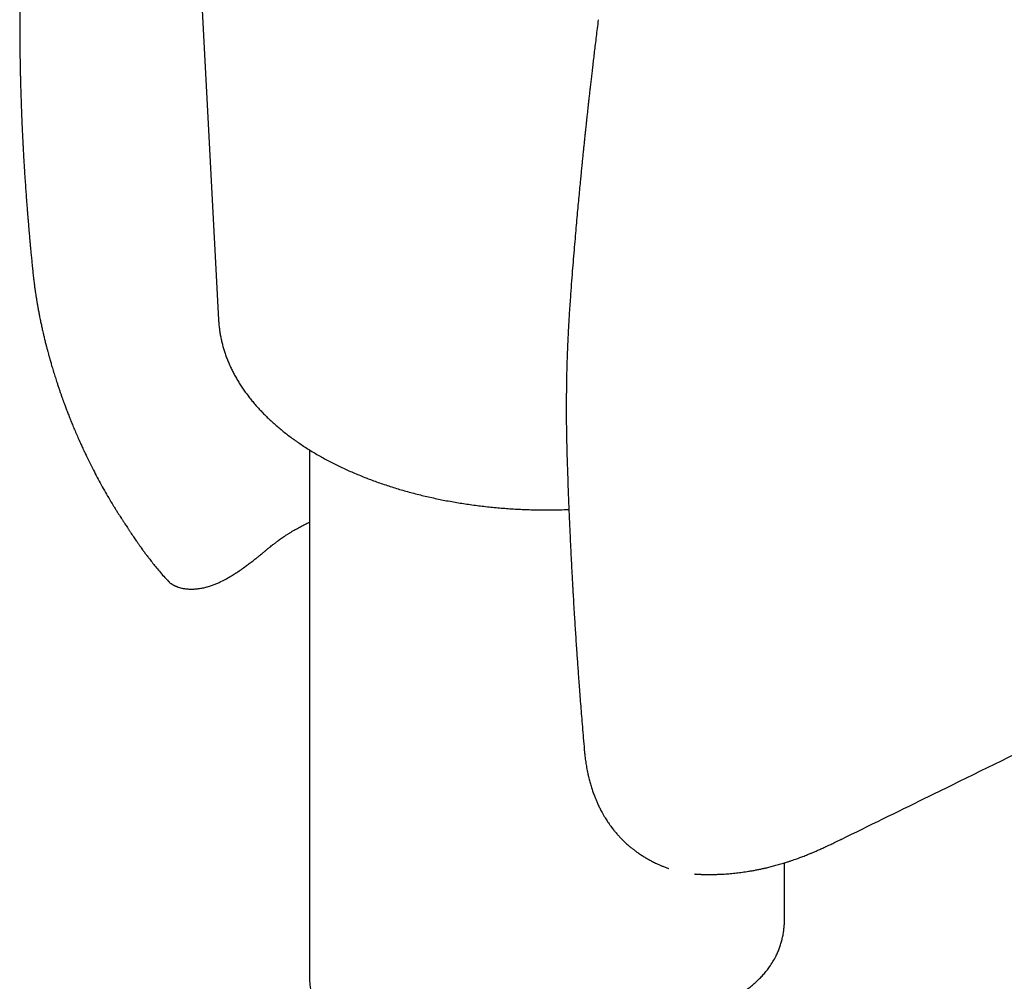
# Model space of a CAD drawing. Header units: millimetres. Extents: x 8 to 651, y 12 to 732.
# Tile 6 of 39: x 588 to 619, y 128 to 158. Entities that reach past the tile are written whole.
import ezdxf

# ---------------------------------------------------------------- set-up
doc = ezdxf.new("R2010")
doc.units = ezdxf.units.MM

msp = doc.modelspace()

# ---------------------------------------------------------------- linework, layer by layer
at = {"color": 7, "linetype": 'Continuous', "lineweight": 30}
for p, q in [((592.805, 171.232), (594.016, 148.43)), ((606.005, 157.902), (606.005, 157.906)), ((588.141, 150.071), (588.142, 150.065)), ((596.882, 144.331), (596.882, 127.787)), ((595.584, 141.22), (595.586, 141.221)), ((592.438, 140.173), (592.441, 140.171)), ((613.67, 132.035), (613.666, 132.034)), ((611.882, 129.504), (611.882, 131.293)), ((609.042, 130.942), (609.054, 130.941)), ((609.054, 130.942), (609.061, 130.942))]:
    msp.add_line(p, q, dxfattribs=at)
for points, knots in [([(588.168, 165.644), (588.162, 165.59), (588.149, 165.481), (588.132, 165.32), (588.116, 165.168), (588.101, 165.029), (588.088, 164.904), (588.077, 164.793), (588.068, 164.695), (588.059, 164.612), (588.053, 164.542), (588.048, 164.489), (588.044, 164.45), (588.042, 164.424), (588.039, 164.4), (588.037, 164.376), (588.034, 164.345), (588.031, 164.309), (588.027, 164.268), (588.022, 164.209), (588.015, 164.131), (588.006, 164.032), (587.997, 163.927), (587.985, 163.795), (587.973, 163.644), (587.959, 163.476), (587.947, 163.32), (587.936, 163.175), (587.926, 163.04), (587.916, 162.915), (587.908, 162.797), (587.9, 162.681), (587.892, 162.566), (587.885, 162.452), (587.878, 162.351), (587.873, 162.264), (587.868, 162.191), (587.864, 162.122), (587.861, 162.061), (587.858, 162.013), (587.856, 161.978), (587.854, 161.949), (587.852, 161.919), (587.85, 161.882), (587.847, 161.83), (587.843, 161.76), (587.838, 161.67), (587.833, 161.564), (587.827, 161.444), (587.82, 161.305), (587.812, 161.149), (587.805, 160.975), (587.797, 160.786), (587.789, 160.582), (587.781, 160.363), (587.773, 160.151), (587.767, 159.949), (587.763, 159.8), (587.76, 159.69), (587.759, 159.625), (587.757, 159.572), (587.756, 159.531), (587.756, 159.501), (587.755, 159.477), (587.755, 159.456), (587.754, 159.433), (587.754, 159.406), (587.753, 159.376), (587.752, 159.333), (587.751, 159.273), (587.749, 159.196), (587.748, 159.108), (587.746, 159.011), (587.744, 158.877), (587.742, 158.711), (587.74, 158.467), (587.738, 158.184), (587.737, 157.85), (587.738, 157.516), (587.739, 157.252), (587.741, 157.069), (587.742, 156.967), (587.744, 156.872), (587.745, 156.79), (587.746, 156.725), (587.747, 156.677), (587.747, 156.635), (587.748, 156.591), (587.749, 156.536), (587.75, 156.471), (587.752, 156.389), (587.754, 156.29), (587.756, 156.172), (587.759, 156.043), (587.763, 155.887), (587.768, 155.714), (587.774, 155.529), (587.78, 155.355), (587.785, 155.191), (587.791, 155.038), (587.797, 154.874), (587.805, 154.69), (587.812, 154.527), (587.818, 154.401), (587.822, 154.317), (587.825, 154.24), (587.829, 154.176), (587.831, 154.127), (587.833, 154.092), (587.834, 154.063), (587.836, 154.035), (587.838, 153.997), (587.84, 153.943), (587.844, 153.872), (587.849, 153.791), (587.854, 153.701), (587.859, 153.602), (587.865, 153.495), (587.872, 153.385), (587.878, 153.276), (587.888, 153.114), (587.902, 152.902), (587.919, 152.645), (587.936, 152.405), (587.952, 152.199), (587.965, 152.024), (587.976, 151.878), (587.987, 151.745), (587.997, 151.625), (588.006, 151.516), (588.013, 151.435), (588.018, 151.376), (588.021, 151.337), (588.024, 151.299), (588.028, 151.256), (588.033, 151.202), (588.039, 151.132), (588.046, 151.045), (588.056, 150.941), (588.067, 150.821), (588.08, 150.683), (588.094, 150.529), (588.111, 150.357), (588.127, 150.201), (588.137, 150.102), (588.14, 150.065)], [0, 0, 0, 0, 0.010669, 0.021667, 0.031744, 0.040902, 0.049142, 0.056463, 0.062867, 0.068354, 0.072925, 0.07658, 0.078875, 0.080567, 0.081856, 0.083463, 0.08545, 0.087816, 0.090562, 0.093688, 0.099367, 0.105982, 0.113136, 0.120066, 0.13184, 0.142843, 0.153077, 0.162542, 0.171408, 0.179475, 0.187052, 0.194585, 0.202078, 0.209531, 0.216943, 0.221764, 0.226568, 0.231301, 0.235309, 0.2384, 0.240574, 0.242195, 0.244095, 0.246472, 0.249328, 0.254235, 0.260117, 0.266973, 0.274802, 0.283605, 0.293939, 0.305232, 0.317481, 0.330687, 0.344847, 0.359963, 0.371748, 0.384055, 0.388895, 0.393059, 0.396471, 0.399132, 0.401072, 0.402324, 0.403627, 0.40514, 0.406863, 0.408794, 0.410934, 0.415266, 0.420262, 0.42592, 0.432242, 0.438916, 0.451782, 0.46432, 0.485891, 0.506416, 0.528505, 0.550205, 0.556946, 0.563648, 0.569861, 0.575102, 0.579372, 0.582187, 0.584478, 0.587264, 0.590738, 0.594899, 0.599748, 0.606344, 0.613894, 0.622387, 0.631046, 0.64357, 0.655377, 0.666467, 0.676842, 0.686502, 0.695654, 0.708203, 0.721399, 0.726761, 0.732223, 0.737282, 0.741485, 0.744307, 0.746546, 0.748203, 0.749796, 0.751914, 0.755483, 0.759954, 0.765327, 0.770886, 0.777163, 0.784117, 0.791128, 0.79799, 0.804703, 0.821953, 0.838137, 0.853257, 0.867312, 0.877223, 0.886367, 0.894734, 0.902323, 0.909134, 0.915224, 0.917713, 0.920146, 0.922522, 0.924958, 0.92829, 0.932684, 0.93814, 0.944657, 0.952236, 0.960875, 0.970574, 0.981333, 0.993151, 1, 1, 1, 1]), ([(606.003, 157.902), (605.991, 157.812), (605.969, 157.636), (605.938, 157.378), (605.908, 157.132), (605.88, 156.899), (605.853, 156.679), (605.829, 156.473), (605.807, 156.28), (605.786, 156.099), (605.765, 155.924), (605.746, 155.754), (605.728, 155.592), (605.711, 155.446), (605.697, 155.315), (605.684, 155.199), (605.673, 155.099), (605.664, 155.014), (605.655, 154.938), (605.648, 154.869), (605.641, 154.804), (605.634, 154.745), (605.628, 154.687), (605.621, 154.622), (605.613, 154.547), (605.603, 154.452), (605.591, 154.337), (605.576, 154.202), (605.561, 154.058), (605.546, 153.908), (605.53, 153.751), (605.513, 153.588), (605.496, 153.416), (605.478, 153.236), (605.459, 153.045), (605.438, 152.83), (605.415, 152.589), (605.389, 152.32), (605.363, 152.036), (605.335, 151.734), (605.307, 151.413), (605.277, 151.074), (605.247, 150.719), (605.216, 150.347), (605.184, 149.959), (605.153, 149.554), (605.132, 149.279), (605.122, 149.138)], [0, 0, 0, 0, 0.030795, 0.060177, 0.088147, 0.114705, 0.139852, 0.163175, 0.185137, 0.205738, 0.224977, 0.245187, 0.263639, 0.280333, 0.29527, 0.308448, 0.319868, 0.32953, 0.337434, 0.345901, 0.353307, 0.359654, 0.365833, 0.373245, 0.381908, 0.391591, 0.40585, 0.421187, 0.437601, 0.455093, 0.472715, 0.49131, 0.510879, 0.531426, 0.553166, 0.57621, 0.605046, 0.635694, 0.668155, 0.70243, 0.739274, 0.778006, 0.818627, 0.861137, 0.905536, 0.951824, 1, 1, 1, 1]), ([(588.14, 150.071), (588.145, 150.012), (588.156, 149.898), (588.175, 149.733), (588.194, 149.578), (588.212, 149.444), (588.228, 149.33), (588.243, 149.233), (588.256, 149.147), (588.267, 149.081), (588.275, 149.033), (588.28, 149.001), (588.285, 148.974), (588.289, 148.95), (588.293, 148.925), (588.299, 148.893), (588.307, 148.846), (588.318, 148.786), (588.33, 148.718), (588.343, 148.651), (588.355, 148.589), (588.369, 148.52), (588.383, 148.448), (588.399, 148.373), (588.413, 148.304), (588.428, 148.236), (588.443, 148.167), (588.46, 148.091), (588.481, 148), (588.508, 147.887), (588.538, 147.764), (588.568, 147.642), (588.597, 147.533), (588.622, 147.436), (588.642, 147.364), (588.656, 147.312), (588.666, 147.277), (588.674, 147.246), (588.682, 147.219), (588.69, 147.189), (588.701, 147.149), (588.717, 147.094), (588.736, 147.029), (588.767, 146.924), (588.809, 146.785), (588.862, 146.614), (588.911, 146.462), (588.954, 146.333), (588.991, 146.223), (589.025, 146.122), (589.056, 146.033), (589.081, 145.963), (589.1, 145.911), (589.113, 145.874), (589.126, 145.838), (589.142, 145.796), (589.169, 145.722), (589.208, 145.618), (589.258, 145.486), (589.313, 145.347), (589.371, 145.2), (589.435, 145.046), (589.504, 144.884), (589.577, 144.715), (589.639, 144.577), (589.685, 144.475), (589.713, 144.415), (589.735, 144.366), (589.753, 144.329), (589.766, 144.3), (589.781, 144.268), (589.803, 144.222), (589.833, 144.159), (589.868, 144.085), (589.908, 144.004), (589.949, 143.919), (589.992, 143.833), (590.06, 143.699), (590.155, 143.516), (590.279, 143.283), (590.411, 143.046), (590.547, 142.81), (590.66, 142.622), (590.746, 142.482), (590.804, 142.39), (590.858, 142.305), (590.906, 142.231), (590.942, 142.174), (590.969, 142.133), (590.987, 142.105), (591.002, 142.083), (591.016, 142.06), (591.036, 142.03), (591.063, 141.989), (591.097, 141.936), (591.139, 141.873), (591.186, 141.802), (591.25, 141.705), (591.327, 141.591), (591.406, 141.476), (591.47, 141.383), (591.521, 141.31), (591.571, 141.241), (591.622, 141.17), (591.679, 141.091), (591.745, 141.002), (591.824, 140.897), (591.918, 140.776), (592.027, 140.64), (592.15, 140.492), (592.287, 140.334), (592.386, 140.227), (592.438, 140.172)], [0, 0, 0, 0, 0.017519, 0.033861, 0.049035, 0.06305, 0.073252, 0.082747, 0.091296, 0.098516, 0.102044, 0.105139, 0.107801, 0.110031, 0.112056, 0.115112, 0.119384, 0.125483, 0.132413, 0.138893, 0.144888, 0.150399, 0.158669, 0.165581, 0.172065, 0.178561, 0.18507, 0.191719, 0.20032, 0.211001, 0.223808, 0.235401, 0.24579, 0.254956, 0.262742, 0.26649, 0.2698, 0.272673, 0.275111, 0.277458, 0.281198, 0.286542, 0.293088, 0.299775, 0.316028, 0.332438, 0.347851, 0.358907, 0.369366, 0.37925, 0.388016, 0.395142, 0.399596, 0.403044, 0.405832, 0.409775, 0.415139, 0.426999, 0.439702, 0.453193, 0.46748, 0.482514, 0.498302, 0.514756, 0.531896, 0.538788, 0.544871, 0.549724, 0.553353, 0.555787, 0.558183, 0.563009, 0.569236, 0.576849, 0.585099, 0.593527, 0.602135, 0.61092, 0.633661, 0.657484, 0.68176, 0.706202, 0.730812, 0.740683, 0.750582, 0.759993, 0.767905, 0.774299, 0.778255, 0.781272, 0.783349, 0.785377, 0.788613, 0.793065, 0.798734, 0.80562, 0.813667, 0.82183, 0.837032, 0.851132, 0.859696, 0.867796, 0.87543, 0.882908, 0.891599, 0.901666, 0.913104, 0.927257, 0.943044, 0.960445, 0.979439, 1, 1, 1, 1]), ([(605.122, 149.138), (605.115, 149.047), (605.102, 148.868), (605.085, 148.605), (605.07, 148.355), (605.057, 148.117), (605.046, 147.892), (605.036, 147.679), (605.028, 147.479), (605.021, 147.288), (605.015, 147.108), (605.01, 146.939), (605.006, 146.785), (605.003, 146.644), (605.001, 146.517), (604.999, 146.403), (604.997, 146.303), (604.996, 146.214), (604.996, 146.135), (604.995, 146.077), (604.995, 146.037), (604.994, 146.012), (604.994, 145.989), (604.994, 145.969), (604.994, 145.949), (604.994, 145.927), (604.994, 145.892), (604.993, 145.84), (604.993, 145.77), (604.993, 145.682), (604.993, 145.578), (604.993, 145.458), (604.994, 145.32), (604.995, 145.166), (604.997, 144.994), (605, 144.806), (605.004, 144.601), (605.009, 144.378), (605.014, 144.224), (605.016, 144.144)], [0, 0, 0, 0, 0.0560604, 0.1094995, 0.1603205, 0.2085259, 0.2541179, 0.2970982, 0.3374683, 0.3752292, 0.4119909, 0.4458907, 0.4769292, 0.5051069, 0.5304307, 0.5532939, 0.5730349, 0.5907413, 0.606413, 0.6200501, 0.625511, 0.630537, 0.6350675, 0.6391, 0.6426344, 0.6466765, 0.6525929, 0.6633383, 0.6773919, 0.694754, 0.715425, 0.7394051, 0.7666952, 0.7972957, 0.8312079, 0.8684327, 0.9089718, 0.9528268, 1, 1, 1, 1]), ([(594.017, 148.431), (594.017, 148.418), (594.019, 148.361), (594.028, 148.259), (594.044, 148.126), (594.064, 147.993), (594.089, 147.86), (594.118, 147.728), (594.153, 147.596), (594.192, 147.464), (594.235, 147.333), (594.283, 147.202), (594.336, 147.072), (594.394, 146.943), (594.456, 146.815), (594.523, 146.687), (594.595, 146.56), (594.671, 146.434), (594.751, 146.309), (594.836, 146.185), (594.926, 146.063), (595.02, 145.941), (595.118, 145.821), (595.221, 145.702), (595.328, 145.585), (595.439, 145.468), (595.555, 145.354), (595.674, 145.241), (595.798, 145.13), (595.925, 145.02), (596.057, 144.912), (596.192, 144.806), (596.331, 144.702), (596.474, 144.6), (596.62, 144.499), (596.77, 144.401), (596.923, 144.304), (597.08, 144.21), (597.24, 144.118), (597.403, 144.028), (597.57, 143.94), (597.739, 143.854), (597.912, 143.771), (598.087, 143.69), (598.265, 143.611), (598.446, 143.535), (598.63, 143.461), (598.816, 143.389), (599.004, 143.32), (599.195, 143.253), (599.389, 143.189), (599.584, 143.127), (599.782, 143.067), (599.981, 143.011), (600.183, 142.956), (600.386, 142.905), (600.592, 142.856), (600.799, 142.809), (601.007, 142.765), (601.217, 142.724), (601.429, 142.686), (601.641, 142.65), (601.855, 142.617), (602.07, 142.586), (602.286, 142.559), (602.503, 142.534), (602.721, 142.511), (602.94, 142.492), (603.159, 142.475), (603.379, 142.461), (603.599, 142.45), (603.819, 142.442), (604.04, 142.436), (604.261, 142.433), (604.482, 142.433), (604.703, 142.435), (604.901, 142.44), (605.026, 142.445), (605.077, 142.447)], [0, 0, 0, 0, 0.003665, 0.016511, 0.029363, 0.042226, 0.055103, 0.067997, 0.080912, 0.093852, 0.106817, 0.119812, 0.132837, 0.145893, 0.158983, 0.172105, 0.185259, 0.198447, 0.211665, 0.224914, 0.238192, 0.251497, 0.264828, 0.278182, 0.291557, 0.304952, 0.318364, 0.331792, 0.345232, 0.358684, 0.372146, 0.385616, 0.399092, 0.412573, 0.426058, 0.439546, 0.453035, 0.466525, 0.480014, 0.493503, 0.50699, 0.520475, 0.533958, 0.547438, 0.560915, 0.574389, 0.587859, 0.601326, 0.61479, 0.62825, 0.641707, 0.65516, 0.66861, 0.682056, 0.695499, 0.708939, 0.722376, 0.73581, 0.749241, 0.762669, 0.776095, 0.789519, 0.80294, 0.81636, 0.829777, 0.843193, 0.856607, 0.87002, 0.883432, 0.896842, 0.910252, 0.923661, 0.93707, 0.950478, 0.963887, 0.977295, 0.990704, 1, 1, 1, 1]), ([(605.016, 144.144), (605.02, 144.01), (605.028, 143.748), (605.041, 143.364), (605.055, 142.995), (605.068, 142.644), (605.082, 142.309), (605.095, 141.996), (605.109, 141.704), (605.121, 141.434), (605.133, 141.178), (605.145, 140.936), (605.156, 140.721), (605.166, 140.53), (605.175, 140.363), (605.184, 140.205), (605.192, 140.058), (605.2, 139.917), (605.211, 139.717), (605.227, 139.451), (605.251, 139.047), (605.282, 138.563), (605.312, 138.114), (605.335, 137.772), (605.352, 137.538), (605.369, 137.294), (605.388, 137.035), (605.409, 136.759), (605.431, 136.466), (605.455, 136.158), (605.481, 135.835), (605.509, 135.496), (605.538, 135.142), (605.559, 134.901), (605.57, 134.778)], [0, 0, 0, 0, 0.042692, 0.083633, 0.122823, 0.160262, 0.19595, 0.229887, 0.260281, 0.289119, 0.316401, 0.342127, 0.366297, 0.38525, 0.403123, 0.419916, 0.435628, 0.450344, 0.464941, 0.49982, 0.535359, 0.594329, 0.655033, 0.679356, 0.704016, 0.729959, 0.757481, 0.787192, 0.818547, 0.851547, 0.886192, 0.922483, 0.960418, 1, 1, 1, 1]), ([(613.67, 132.034), (614.552, 132.466), (615.726, 133.041), (619.253, 134.77), (623.581, 136.892), (629.991, 140.037), (634.048, 142.031), (636.422, 143.197)], [0, 0, 0, 0, 0.116279, 0.154852, 0.465062, 0.687022, 1, 1, 1, 1]), ([(595.588, 141.219), (595.609, 141.237), (595.649, 141.27), (595.705, 141.316), (595.755, 141.355), (595.799, 141.389), (595.843, 141.422), (595.891, 141.458), (595.946, 141.498), (596.004, 141.539), (596.07, 141.584), (596.141, 141.63), (596.216, 141.679), (596.289, 141.724), (596.363, 141.769), (596.456, 141.823), (596.569, 141.886), (596.707, 141.959), (596.811, 142.012), (596.871, 142.039), (596.882, 142.045)], [0, 0, 0, 0, 0.055798, 0.104496, 0.146078, 0.180648, 0.215898, 0.2557, 0.300646, 0.349866, 0.396945, 0.458233, 0.515228, 0.571396, 0.626767, 0.681628, 0.778562, 0.876473, 0.977087, 1, 1, 1, 1]), ([(592.438, 140.172), (592.447, 140.163), (592.465, 140.145), (592.491, 140.124), (592.515, 140.107), (592.537, 140.092), (592.558, 140.079), (592.578, 140.067), (592.6, 140.055), (592.623, 140.044), (592.648, 140.033), (592.675, 140.022), (592.717, 140.006), (592.774, 139.987), (592.841, 139.969), (592.895, 139.958), (592.944, 139.949), (592.994, 139.943), (593.046, 139.938), (593.105, 139.935), (593.172, 139.934), (593.267, 139.937), (593.383, 139.948), (593.516, 139.97), (593.641, 140), (593.742, 140.029), (593.82, 140.056), (593.878, 140.077), (593.934, 140.1), (593.987, 140.122), (594.04, 140.146), (594.138, 140.192), (594.264, 140.258), (594.418, 140.348), (594.56, 140.437), (594.699, 140.531), (594.833, 140.625), (594.958, 140.717), (595.073, 140.804), (595.164, 140.875), (595.228, 140.926), (595.268, 140.958), (595.314, 140.995), (595.368, 141.039), (595.432, 141.091), (595.505, 141.151), (595.557, 141.195), (595.585, 141.219)], [0, 0, 0, 0, 0.017267, 0.032194, 0.045131, 0.056262, 0.06548, 0.075035, 0.082546, 0.09051, 0.098953, 0.10788, 0.116942, 0.13772, 0.156363, 0.170327, 0.183571, 0.196488, 0.209846, 0.22464, 0.242836, 0.26202, 0.297906, 0.331633, 0.364735, 0.39722, 0.413988, 0.430598, 0.447081, 0.463336, 0.478811, 0.495075, 0.553123, 0.605949, 0.651438, 0.702393, 0.752792, 0.791326, 0.832173, 0.871065, 0.88344, 0.896009, 0.911145, 0.929116, 0.949918, 0.973546, 1, 1, 1, 1]), ([(605.571, 134.782), (605.575, 134.743), (605.582, 134.67), (605.594, 134.568), (605.606, 134.476), (605.62, 134.387), (605.635, 134.298), (605.653, 134.205), (605.673, 134.111), (605.694, 134.017), (605.721, 133.908), (605.755, 133.782), (605.798, 133.642), (605.845, 133.506), (605.883, 133.403), (605.913, 133.328), (605.933, 133.279), (605.955, 133.228), (605.979, 133.174), (606.005, 133.115), (606.034, 133.056), (606.062, 132.998), (606.093, 132.939), (606.128, 132.873), (606.171, 132.797), (606.216, 132.721), (606.259, 132.653), (606.302, 132.588), (606.346, 132.524), (606.394, 132.457), (606.441, 132.393), (606.49, 132.331), (606.54, 132.269), (606.597, 132.203), (606.65, 132.144), (606.696, 132.095), (606.73, 132.06), (606.761, 132.028), (606.793, 131.996), (606.832, 131.959), (606.876, 131.917), (606.924, 131.874), (606.971, 131.833), (607.014, 131.797), (607.054, 131.764), (607.09, 131.735), (607.122, 131.711), (607.148, 131.691), (607.175, 131.671), (607.208, 131.646), (607.253, 131.614), (607.306, 131.577), (607.364, 131.539), (607.42, 131.503), (607.473, 131.47), (607.532, 131.435), (607.594, 131.399), (607.658, 131.364), (607.718, 131.332), (607.78, 131.301), (607.846, 131.27), (607.918, 131.236), (608, 131.201), (608.094, 131.163), (608.174, 131.133), (608.223, 131.117), (608.237, 131.112)], [0, 0, 0, 0, 0.025216, 0.047199, 0.065998, 0.084356, 0.103465, 0.122943, 0.142994, 0.163382, 0.182126, 0.211807, 0.243273, 0.271421, 0.298949, 0.309578, 0.319935, 0.330461, 0.343381, 0.35544, 0.369189, 0.383045, 0.394039, 0.409464, 0.427676, 0.446239, 0.462678, 0.476559, 0.492645, 0.510134, 0.526239, 0.540796, 0.557969, 0.574888, 0.594351, 0.606064, 0.615843, 0.623834, 0.632785, 0.643718, 0.656659, 0.670519, 0.683743, 0.695056, 0.70583, 0.715779, 0.724091, 0.730702, 0.736904, 0.745058, 0.757118, 0.771902, 0.787136, 0.80142, 0.814743, 0.827097, 0.844643, 0.860241, 0.874183, 0.889695, 0.905652, 0.92294, 0.942836, 0.96532, 0.990345, 1, 1, 1, 1]), ([(609.061, 130.941), (609.087, 130.939), (609.132, 130.936), (609.193, 130.933), (609.238, 130.931), (609.273, 130.93), (609.303, 130.929), (609.341, 130.928), (609.389, 130.927), (609.45, 130.926), (609.518, 130.926), (609.59, 130.926), (609.659, 130.927), (609.72, 130.929), (609.774, 130.931), (609.834, 130.933), (609.903, 130.936), (609.986, 130.941), (610.075, 130.947), (610.172, 130.955), (610.27, 130.964), (610.367, 130.974), (610.462, 130.986), (610.557, 130.998), (610.654, 131.012), (610.756, 131.028), (610.866, 131.046), (610.983, 131.068), (611.101, 131.091), (611.214, 131.116), (611.334, 131.143), (611.467, 131.175), (611.616, 131.215), (611.77, 131.259), (611.906, 131.3), (612.018, 131.336), (612.107, 131.365), (612.193, 131.395), (612.279, 131.425), (612.357, 131.454), (612.431, 131.482), (612.502, 131.509), (612.574, 131.537), (612.64, 131.564), (612.693, 131.586), (612.738, 131.604), (612.78, 131.622), (612.829, 131.643), (612.883, 131.666), (612.942, 131.692), (613.003, 131.719), (613.067, 131.747), (613.124, 131.774), (613.17, 131.795), (613.207, 131.812), (613.243, 131.828), (613.289, 131.85), (613.345, 131.877), (613.411, 131.908), (613.488, 131.945), (613.574, 131.987), (613.635, 132.017), (613.667, 132.033)], [0, 0, 0, 0, 0.0162474, 0.0290971, 0.0385231, 0.0450771, 0.051509, 0.0581839, 0.069369, 0.0823665, 0.0971082, 0.1132144, 0.1287714, 0.1418186, 0.1528535, 0.1639095, 0.1805788, 0.1978471, 0.2176175, 0.2393014, 0.2613053, 0.2816947, 0.3027924, 0.3237932, 0.3444289, 0.3661729, 0.3908519, 0.4168999, 0.4429534, 0.4678785, 0.4908193, 0.5218229, 0.5543147, 0.5880333, 0.6220949, 0.641993, 0.6608851, 0.6792857, 0.6972713, 0.7158461, 0.7294872, 0.744742, 0.7611471, 0.7751978, 0.7867506, 0.7953054, 0.8038291, 0.8141134, 0.8263757, 0.8381151, 0.8520205, 0.8654524, 0.8788059, 0.8892377, 0.8948981, 0.9028737, 0.9131831, 0.9258354, 0.9408415, 0.9582132, 0.9779346, 1, 1, 1, 1]), ([(596.883, 127.787), (596.883, 127.768), (596.882, 127.7), (596.888, 127.582), (596.901, 127.431), (596.921, 127.278), (596.951, 127.106), (596.993, 126.917), (597.046, 126.728), (597.102, 126.558), (597.159, 126.404), (597.222, 126.251), (597.292, 126.098), (597.368, 125.945), (597.451, 125.793), (597.54, 125.644), (597.647, 125.479), (597.761, 125.32), (597.881, 125.167), (597.995, 125.036), (598.114, 124.909), (598.239, 124.786), (598.37, 124.67), (598.508, 124.56), (598.652, 124.457), (598.807, 124.36), (598.972, 124.27), (599.139, 124.195), (599.302, 124.135), (599.458, 124.09), (599.616, 124.057), (599.786, 124.035), (599.965, 124.027), (600.143, 124.034), (600.312, 124.052), (600.47, 124.079), (600.628, 124.114), (600.79, 124.157), (600.957, 124.209), (601.127, 124.269), (601.297, 124.335), (601.493, 124.415), (601.714, 124.512), (601.963, 124.626), (602.217, 124.744), (602.452, 124.853), (602.668, 124.95), (602.863, 125.035), (603.062, 125.117), (603.26, 125.194), (603.455, 125.264), (603.647, 125.329), (603.844, 125.39), (604.046, 125.448), (604.252, 125.504), (604.462, 125.557), (604.675, 125.607), (604.888, 125.654), (605.1, 125.698), (605.311, 125.739), (605.522, 125.779), (605.735, 125.818), (605.947, 125.856), (606.16, 125.893), (606.373, 125.929), (606.604, 125.969), (606.832, 126.009), (607.055, 126.048), (607.255, 126.084), (607.452, 126.122), (607.648, 126.16), (607.842, 126.2), (608.033, 126.241), (608.222, 126.284), (608.428, 126.334), (608.65, 126.391), (608.865, 126.452), (609.055, 126.511), (609.222, 126.566), (609.386, 126.623), (609.546, 126.684), (609.702, 126.747), (609.855, 126.814), (610.003, 126.884), (610.163, 126.965), (610.336, 127.061), (610.503, 127.164), (610.65, 127.265), (610.778, 127.359), (610.899, 127.457), (611.014, 127.56), (611.123, 127.666), (611.226, 127.777), (611.322, 127.892), (611.421, 128.023), (611.517, 128.17), (611.6, 128.319), (611.665, 128.455), (611.717, 128.581), (611.762, 128.71), (611.8, 128.842), (611.831, 128.977), (611.855, 129.114), (611.872, 129.254), (611.881, 129.384), (611.881, 129.468), (611.88, 129.504)], [0, 0, 0, 0, 0.003675, 0.013016, 0.022357, 0.031739, 0.04112, 0.053748, 0.06586, 0.075015, 0.084169, 0.093356, 0.102542, 0.111825, 0.121108, 0.130424, 0.13974, 0.152258, 0.161311, 0.170365, 0.179459, 0.188553, 0.197744, 0.206935, 0.216191, 0.225447, 0.235688, 0.245962, 0.25464, 0.263317, 0.272103, 0.280888, 0.291123, 0.301399, 0.31007, 0.318741, 0.327469, 0.336198, 0.34565, 0.355102, 0.364584, 0.374065, 0.387608, 0.401161, 0.414836, 0.428524, 0.438291, 0.448057, 0.457871, 0.467685, 0.476416, 0.485147, 0.493946, 0.502746, 0.511693, 0.520639, 0.529661, 0.538683, 0.547406, 0.556129, 0.564912, 0.573696, 0.582592, 0.59149, 0.600438, 0.609386, 0.620954, 0.629709, 0.638465, 0.647256, 0.656048, 0.664944, 0.673839, 0.682768, 0.691696, 0.703698, 0.715481, 0.724383, 0.733284, 0.742215, 0.751146, 0.760167, 0.769188, 0.77824, 0.787291, 0.799449, 0.812298, 0.822024, 0.831749, 0.841514, 0.85128, 0.861172, 0.871064, 0.881, 0.890936, 0.90431, 0.916749, 0.926163, 0.935578, 0.945031, 0.954484, 0.964058, 0.973632, 0.983247, 0.992863, 1, 1, 1, 1])]:
    msp.add_open_spline(points, degree=3, knots=knots, dxfattribs=at)

doc.saveas('drawing.dxf')
